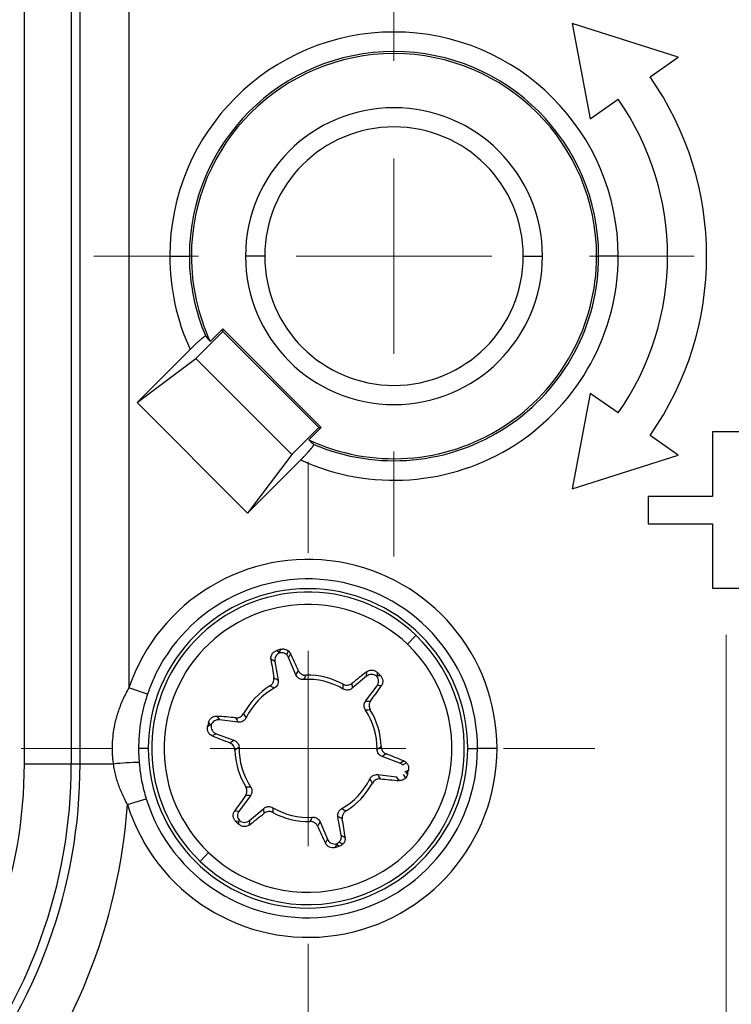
# Model space of a CAD drawing. Header units: millimetres. Extents: x 5 to 597, y 5 to 415.
# Tile 26 of 138: x 220.92 to 224.56, y 317.62 to 322.66. Entities that reach past the tile are written whole.
import ezdxf

# ---------------------------------------------------------------- set-up
doc = ezdxf.new("R2010")
doc.units = ezdxf.units.MM
doc.styles.add('SLDTEXTSTYLE0', font='ARIAL.TTF', dxfattribs={"width": 0.948})
doc.dimstyles.new('SLDDIMSTYLE5', dxfattribs={"dimtxt": 2.5, "dimasz": 2.5, "dimexe": 0, "dimexo": 0.0625, "dimtad": 1, "dimdec": 0, "dimlfac": 5, "dimrnd": 1e-09, "dimzin": 12, "dimdsep": 46, "dimtxsty": 'SLDTEXTSTYLE0', "dimsah": 1, "dimcen": 0.09, "dimadec": 0, "dimazin": 3, "dimtfac": 1, "dimtofl": 0, "dimtmove": 0, "dimatfit": 3, "dimfxl": 0, "dimfrac": 2, "dimtolj": 1, "dimtzin": 12, "dimarcsym": 0})

# ---------------------------------------------------------------- blocks, each defined once
blk = doc.blocks.new('_D_6')
at = {"color": 7, "linetype": 'Continuous', "lineweight": 0}
for p, q in [((214.2577, 322.6471), (214.2577, 297.3028)), ((234.8143, 322.6178), (234.8143, 314.628)), ((234.8143, 313.104), (234.8143, 304.428)), ((234.8143, 302.904), (234.8143, 297.3028)), ((214.2577, 298.3028), (234.8143, 298.3028))]:
    blk.add_line(p, q, dxfattribs=at)
at = {"color": 7, "linetype": 'Continuous', "lineweight": 18}
for points in [[(214.2577, 298.3028), (216.7577, 297.9928), (216.7577, 298.6128)], [(234.8143, 298.3028), (232.3143, 298.6128), (232.3143, 297.9928)]]:
    blk.add_solid(points, dxfattribs=at)
at = {"color": 7, "linetype": 'Continuous', "lineweight": 18, "insert": (220.8551, 301.5255), "char_height": 2.5, "attachment_point": 1, "style": 'SLDTEXTSTYLE0'}
blk.add_mtext('103', dxfattribs=at)
blk = doc.blocks.new('SW_CENTERMARKSYMBOL_7')
at = {"color": 0, "linetype": 'Continuous', "lineweight": 18}
blk.add_line((0, 1), (0, 5.6419), dxfattribs=at)
blk = doc.blocks.new('SW_CENTERMARKSYMBOL_8')
at = {"color": 0, "linetype": 'Continuous', "lineweight": 18}
for p, q in [((0, 1), (0, 1.5369)), ((0, 0), (0, 0.5)), ((-1, 0), (-1.5369, 0)), ((0, 0), (-0.5, 0)), ((0, 0), (0, -0.5)), ((0, 0), (0.5, 0)), ((1, 0), (1.5369, 0)), ((0, -1), (0, -1.5369))]:
    blk.add_line(p, q, dxfattribs=at)
blk = doc.blocks.new('SW_CENTERMARKSYMBOL_11')
at = {"color": 0, "linetype": 'Continuous', "lineweight": 18}
for p, q in [((0, 1), (0, 1.4674)), ((0, 0), (0, 0.5)), ((-1, 0), (-1.4674, 0)), ((0, 0), (-0.5, 0)), ((0, 0), (0, -0.5)), ((0, 0), (0.5, 0)), ((1, 0), (1.4674, 0)), ((0, -1), (0, -1.4674))]:
    blk.add_line(p, q, dxfattribs=at)

msp = doc.modelspace()

# ---------------------------------------------------------------- linework, layer by layer
at = {"color": 7, "linetype": 'Continuous', "lineweight": 25}
for p, q in [((220.9441, 318.846), (220.9441, 323.042)), ((221.184, 323.042), (221.184, 318.846)), ((221.2291, 318.846), (221.2291, 323.042)), ((221.479, 323.042), (221.479, 319.2359)), ((223.7474, 322.637), (223.8388, 322.1486)), ((224.2896, 322.4642), (223.7474, 322.637)), ((224.1461, 322.3638), (224.2896, 322.4642)), ((223.8388, 322.1486), (223.9823, 322.249)), ((221.6881, 321.446), (221.788, 321.446)), ((221.7986, 321.446), (221.788, 321.446)), ((222.1739, 321.446), (222.0756, 321.446)), ((223.4971, 321.446), (223.5953, 321.446)), ((223.8724, 321.446), (223.8829, 321.446)), ((223.9829, 321.446), (223.8829, 321.446)), ((221.9587, 321.0607), (221.8208, 320.9228)), ((221.9587, 321.0731), (221.895, 321.0094)), ((221.9587, 321.0607), (221.9587, 321.0731)), ((222.4625, 320.5692), (221.9587, 321.0731)), ((222.4501, 320.5692), (221.9587, 321.0607)), ((221.7922, 320.9684), (221.5203, 320.6965)), ((221.5203, 320.6965), (221.8205, 320.9228)), ((221.8208, 320.9228), (221.8205, 320.9228)), ((221.8205, 320.9228), (222.3122, 320.4311)), ((221.8208, 320.9228), (222.3122, 320.4313)), ((223.8388, 320.7435), (223.7474, 320.255)), ((223.9823, 320.643), (223.8388, 320.7435)), ((222.086, 320.1308), (221.5203, 320.6965)), ((222.3122, 320.4313), (222.4501, 320.5692)), ((222.3988, 320.5056), (222.4625, 320.5692)), ((222.4501, 320.5692), (222.4625, 320.5692)), ((224.2896, 320.4278), (224.1461, 320.5283)), ((224.4657, 320.546), (224.4657, 320.216)), ((224.6052, 320.546), (224.4657, 320.546)), ((222.3122, 320.4311), (222.086, 320.1308)), ((222.086, 320.1308), (222.3579, 320.4028)), ((222.3122, 320.4313), (222.3122, 320.4311)), ((223.7474, 320.255), (224.2896, 320.4278)), ((224.1355, 320.216), (224.1355, 320.076)), ((224.4657, 320.216), (224.1355, 320.216)), ((224.1355, 320.076), (224.4657, 320.076)), ((224.4657, 320.076), (224.4657, 319.746)), ((224.4657, 319.746), (224.6052, 319.746)), ((222.9046, 319.4589), (222.9481, 319.5045)), ((222.2355, 319.4271), (222.2496, 319.4184)), ((222.2496, 319.4184), (222.2567, 319.4333)), ((222.2863, 319.4048), (222.2958, 319.4247)), ((222.3053, 319.4121), (222.2955, 319.3915)), ((222.3332, 319.3027), (222.2955, 319.3915)), ((222.2255, 319.3706), (222.206, 319.3827)), ((222.2255, 319.3706), (222.2425, 319.2759)), ((222.6955, 319.2956), (222.622, 319.2335)), ((222.6955, 319.2956), (222.6962, 319.3185)), ((222.7494, 319.3151), (222.7489, 319.2985)), ((222.7489, 319.2985), (222.7654, 319.2999)), ((222.6905, 319.1684), (222.7486, 319.2454)), ((222.7714, 319.2472), (222.7486, 319.2454)), ((221.5737, 319.2039), (221.479, 319.2359)), ((221.9294, 319.091), (221.9424, 319.0722)), ((221.8816, 319.038), (221.8962, 319.0459)), ((221.8962, 319.0459), (221.8868, 319.0594)), ((222.0381, 319.0604), (221.9424, 319.0722)), ((221.9255, 319.0011), (221.9053, 318.9903)), ((221.9255, 319.0011), (222.016, 318.9685)), ((221.5779, 318.926), (221.5283, 318.926)), ((222.8655, 318.851), (222.775, 318.8836)), ((223.2131, 318.926), (223.2629, 318.926)), ((223.3629, 318.926), (223.2629, 318.926)), ((220.9441, 318.846), (221.184, 318.846)), ((221.184, 318.846), (221.2291, 318.846)), ((221.2291, 318.846), (221.4, 318.846)), ((222.8655, 318.851), (222.8857, 318.8618)), ((222.8796, 318.8423), (222.8991, 318.8527)), ((222.7529, 318.7917), (222.8486, 318.7799)), ((222.8823, 318.7919), (222.8944, 318.7743)), ((222.9094, 318.8141), (222.8948, 318.8062)), ((222.8948, 318.8062), (222.9042, 318.7926)), ((222.8616, 318.7611), (222.8486, 318.7799)), ((222.1004, 318.6837), (222.0424, 318.6067)), ((221.4717, 318.6388), (221.5672, 318.6685)), ((222.0196, 318.6049), (222.0424, 318.6067)), ((222.0954, 318.5565), (222.169, 318.6186)), ((222.0421, 318.5535), (222.0256, 318.5522)), ((222.0416, 318.537), (222.0421, 318.5535)), ((222.0954, 318.5565), (222.0947, 318.5336)), ((222.4578, 318.5494), (222.4955, 318.4606)), ((222.5655, 318.4814), (222.5485, 318.5761)), ((222.5655, 318.4814), (222.585, 318.4694)), ((222.4857, 318.4399), (222.4955, 318.4606)), ((222.5414, 318.4337), (222.5343, 318.4188)), ((222.5555, 318.425), (222.5414, 318.4337)), ((222.5551, 318.4469), (222.5733, 318.4356)), ((221.8864, 318.3932), (221.8428, 318.3476))]:
    msp.add_line(p, q, dxfattribs=at)
for centre, radius, start, end in [((222.8355, 321.446), 1.1474, 0, 180), ((222.8355, 321.446), 1.0474, 0, 180), ((222.8355, 321.446), 1.0369, 0, 180), ((222.8355, 321.446), 1.6, 325, 35), ((222.8355, 321.446), 1.4, 325, 35), ((222.8355, 321.446), 0.7599, 0, 180), ((222.8355, 321.446), 0.6616, 0, 180), ((222.8355, 321.446), 1.1474, 180, 204.5977), ((222.8355, 321.446), 1.0474, 180, 203.0532), ((222.8355, 321.446), 1.0369, 180, 204.9051), ((222.8355, 321.446), 0.7599, 180, 0), ((222.8355, 321.446), 0.6616, 180, 0), ((222.8355, 321.446), 1.1474, 245.4023, 0), ((222.8355, 321.446), 1.0369, 245.0949, 0), ((222.8355, 321.446), 1.0474, 246.9468, 0), ((222.3955, 318.926), 0.9674, 0, 161.3212), ((222.3955, 318.926), 0.8674, 0, 161.3212), ((222.3955, 318.926), 0.8176, 0, 180), ((222.3955, 318.926), 0.8, 46.3056, 226.3056), ((222.3955, 318.926), 0.7369, 46.3056, 226.3056), ((222.3955, 318.926), 0.8, 226.3056, 46.3056), ((222.3955, 318.926), 0.7369, 226.3056, 46.3056), ((225.9163, 306.8901), 13.0662, 106.2654, 106.36212), ((211.9952, 314.5733), 11.3892, 24.6516, 25.14222), ((233.481, 320.9693), 11.3861, 188.01003, 188.50016), ((222.3955, 318.926), 0.3743, 61.3665, 91.6565), ((229.7078, 310.3473), 11.3861, 128.01003, 128.50016), ((213.7325, 309.8589), 13.0662, 46.2654, 46.36212), ((222.3955, 318.926), 0.3743, 121.3665, 151.6565), ((222.3955, 318.926), 0.3532, 59.2766, 93.7412), ((213.4257, 325.7566), 11.3892, 324.6516, 325.14222), ((222.3955, 318.926), 0.3532, 119.2766, 153.7412), ((220.9649, 307.7427), 11.3892, 84.6516, 85.14222), ((222.3955, 318.926), 0.3532, 359.2766, 33.7412), ((222.3955, 318.926), 0.3743, 1.3665, 31.6565), ((234.5794, 315.9572), 13.0662, 166.2654, 166.36212), ((226.1687, 329.5481), 11.3861, 248.01003, 248.50016), ((222.3955, 318.926), 0.9674, 197.2722, 0), ((222.3955, 318.926), 0.8674, 197.2722, 0), ((222.3955, 318.926), 0.8176, 180, 0), ((222.3955, 318.926), 0.3743, 181.3665, 211.6565), ((222.3955, 318.926), 0.3532, 179.2766, 213.7412), ((218.6223, 308.304), 11.3861, 68.01003, 68.50016), ((218.5466, 318.846), 2.3975, 320.2554, 0), ((218.5466, 318.846), 2.6374, 320.2554, 0), ((218.5466, 318.846), 2.6825, 320.2554, 0), ((221.5515, 317.4878), 1.3666, 90.8488, 96.3643), ((210.2116, 321.8949), 13.0662, 346.2654, 346.36212), ((222.3955, 318.926), 0.3532, 299.2766, 333.7412), ((222.3955, 318.926), 0.3743, 301.3665, 331.6565), ((223.826, 330.1094), 11.3892, 264.6516, 265.14222), ((231.3653, 312.0955), 11.3892, 144.6516, 145.14222), ((218.5466, 318.846), 2.9324, 320.2554, 355.9483), ((215.0832, 327.5048), 11.3861, 308.01003, 308.50016), ((222.3955, 318.926), 0.3532, 239.2766, 273.7412), ((222.3955, 318.926), 0.3743, 241.3665, 271.6565), ((231.0585, 327.9932), 13.0662, 226.2654, 226.36212), ((211.3099, 316.8828), 11.3861, 8.01003, 8.50016), ((232.7958, 323.2788), 11.3892, 204.6516, 205.14222), ((218.8746, 330.962), 13.0662, 286.2654, 286.36212)]:
    msp.add_arc(centre, radius, start, end, dxfattribs=at)
for points, knots in [([(221.8717, 321.0359), (221.8713, 321.036), (221.8706, 321.0364), (221.8677, 321.0351), (221.8631, 321.0323), (221.8559, 321.0269), (221.8456, 321.0185), (221.8336, 321.008), (221.8204, 320.9958), (221.8064, 320.9825), (221.7969, 320.9731), (221.7922, 320.9684)], [0, 0, 0, 0, 0.082236, 0.165173, 0.25051, 0.37402, 0.499688, 0.621529, 0.748861, 0.873687, 1, 1, 1, 1]), ([(222.3579, 320.4028), (222.3617, 320.4066), (222.3693, 320.4143), (222.3802, 320.4255), (222.3902, 320.4362), (222.3994, 320.4464), (222.4083, 320.4566), (222.4164, 320.4663), (222.4223, 320.4744), (222.4258, 320.4803), (222.4255, 320.4816), (222.4253, 320.4822)], [0, 0, 0, 0, 0.103597, 0.203213, 0.301014, 0.399285, 0.50028, 0.623427, 0.749844, 0.875102, 1, 1, 1, 1]), ([(222.206, 319.3827), (222.2058, 319.3858), (222.2053, 319.3919), (222.2075, 319.4012), (222.2114, 319.4091), (222.2165, 319.4156), (222.222, 319.4205), (222.2284, 319.4246), (222.2331, 319.4263), (222.2355, 319.4271)], [0, 0, 0, 0, 0.167465, 0.331192, 0.499957, 0.625389, 0.75014, 0.87576, 1, 1, 1, 1]), ([(222.2506, 319.4149), (222.2427, 319.4119), (222.2348, 319.4057), (222.2253, 319.389), (222.224, 319.379), (222.2255, 319.3706)], [0, 0, 0, 0, 0.5, 0.5, 1, 1, 1, 1]), ([(222.2863, 319.4048), (222.2818, 319.4091), (222.276, 319.4125), (222.2634, 319.4161), (222.2567, 319.4162), (222.2506, 319.4149)], [0, 0, 0, 0, 0.5, 0.5, 1, 1, 1, 1]), ([(222.2567, 319.4333), (222.2589, 319.4338), (222.2635, 319.4349), (222.2706, 319.435), (222.2788, 319.4339), (222.2877, 319.4309), (222.2931, 319.4268), (222.2958, 319.4247)], [0, 0, 0, 0, 0.16409, 0.329237, 0.500053, 0.751532, 1, 1, 1, 1]), ([(222.2007, 319.2457), (222.2029, 319.2472), (222.2073, 319.2502), (222.2126, 319.2563), (222.2173, 319.2644), (222.2207, 319.2747), (222.2202, 319.2824), (222.22, 319.2863)], [0, 0, 0, 0, 0.164912, 0.328338, 0.499471, 0.749138, 1, 1, 1, 1]), ([(222.3724, 319.2785), (222.3697, 319.2785), (222.3643, 319.2785), (222.3564, 319.2806), (222.3477, 319.2849), (222.3389, 319.2919), (222.3351, 319.2991), (222.3332, 319.3027)], [0, 0, 0, 0, 0.164869, 0.329275, 0.500477, 0.752399, 1, 1, 1, 1]), ([(222.3463, 319.3237), (222.3475, 319.3214), (222.35, 319.3168), (222.3553, 319.311), (222.3627, 319.3055), (222.3726, 319.3008), (222.3807, 319.3004), (222.3847, 319.3002)], [0, 0, 0, 0, 0.1689133, 0.3338407, 0.5015592, 0.7542126, 1, 1, 1, 1]), ([(222.7465, 319.296), (222.7399, 319.3013), (222.7305, 319.305), (222.7113, 319.3049), (222.702, 319.301), (222.6955, 319.2956)], [0, 0, 0, 0, 0.5, 0.5, 1, 1, 1, 1]), ([(222.6962, 319.3185), (222.6988, 319.3202), (222.7039, 319.3237), (222.713, 319.3264), (222.7218, 319.327), (222.7299, 319.3259), (222.737, 319.3235), (222.7437, 319.32), (222.7475, 319.3168), (222.7494, 319.3151)], [0, 0, 0, 0, 0.167465, 0.331192, 0.499957, 0.625389, 0.75014, 0.87576, 1, 1, 1, 1]), ([(222.7486, 319.2454), (222.7537, 319.2521), (222.757, 319.2616), (222.7562, 319.2806), (222.7521, 319.2897), (222.7465, 319.296)], [0, 0, 0, 0, 0.5, 0.5, 1, 1, 1, 1]), ([(222.7654, 319.2999), (222.7671, 319.2981), (222.7705, 319.2944), (222.7755, 319.2858), (222.779, 319.2739), (222.778, 319.2619), (222.775, 319.2531), (222.7726, 319.2492), (222.7714, 319.2472)], [0, 0, 0, 0, 0.124315, 0.250778, 0.499752, 0.748742, 0.875177, 1, 1, 1, 1]), ([(222.2425, 319.2759), (222.2428, 319.2733), (222.2435, 319.2679), (222.2422, 319.2597), (222.2389, 319.2506), (222.2329, 319.2411), (222.2261, 319.2365), (222.2228, 319.2342)], [0, 0, 0, 0, 0.164862, 0.32926, 0.500479, 0.752414, 1, 1, 1, 1]), ([(222.5749, 319.2546), (222.5773, 319.2534), (222.5821, 319.2511), (222.5901, 319.2496), (222.5994, 319.2496), (222.61, 319.2517), (222.6165, 319.256), (222.6198, 319.2582)], [0, 0, 0, 0, 0.164912, 0.328338, 0.499471, 0.749138, 1, 1, 1, 1]), ([(221.4, 318.846), (221.3989, 318.8544), (221.3968, 318.8712), (221.3945, 318.9048), (221.3941, 318.9469), (221.3981, 318.9974), (221.4072, 319.0525), (221.4231, 319.1118), (221.4469, 319.1751), (221.4682, 319.2154), (221.479, 319.2359)], [0, 0, 0, 0, 0.062789, 0.125271, 0.249627, 0.373679, 0.499651, 0.662788, 0.82902, 1, 1, 1, 1]), ([(221.5737, 319.2039), (221.5714, 319.1966), (221.5664, 319.1816), (221.5589, 319.156), (221.5491, 319.1177), (221.538, 319.0617), (221.5297, 318.9946), (221.5287, 318.9474), (221.5283, 318.926)], [0, 0, 0, 0, 0.080492, 0.167477, 0.283629, 0.499946, 0.77312, 1, 1, 1, 1]), ([(222.622, 319.2335), (222.6198, 319.2319), (222.6155, 319.2286), (222.6078, 319.2256), (222.5983, 319.2239), (222.5871, 319.2243), (222.5796, 319.2279), (222.576, 319.2297)], [0, 0, 0, 0, 0.164862, 0.32926, 0.500479, 0.752414, 1, 1, 1, 1]), ([(222.6892, 319.1222), (222.6879, 319.1246), (222.6851, 319.1292), (222.683, 319.1372), (222.6824, 319.1468), (222.684, 319.1579), (222.6884, 319.1649), (222.6905, 319.1684)], [0, 0, 0, 0, 0.164869, 0.329275, 0.500477, 0.752399, 1, 1, 1, 1]), ([(222.7153, 319.1674), (222.7139, 319.1652), (222.7112, 319.1609), (222.7088, 319.1533), (222.7077, 319.1442), (222.7086, 319.1333), (222.7123, 319.1261), (222.7141, 319.1225)], [0, 0, 0, 0, 0.168913, 0.333841, 0.501559, 0.754213, 1, 1, 1, 1]), ([(221.8868, 319.0594), (221.8875, 319.0618), (221.889, 319.0666), (221.8939, 319.0753), (221.9025, 319.0842), (221.9134, 319.0894), (221.9225, 319.0912), (221.9271, 319.091), (221.9294, 319.091)], [0, 0, 0, 0, 0.1243154, 0.2507778, 0.4997518, 0.7487418, 0.8751767, 1, 1, 1, 1]), ([(222.0265, 319.0823), (222.0291, 319.0822), (222.0343, 319.082), (222.042, 319.0837), (222.0505, 319.0874), (222.0594, 319.0936), (222.0639, 319.1004), (222.066, 319.1038)], [0, 0, 0, 0, 0.168913, 0.333841, 0.501559, 0.754213, 1, 1, 1, 1]), ([(221.9053, 318.9903), (221.9025, 318.9916), (221.8969, 318.9943), (221.89, 319.0008), (221.8851, 319.0082), (221.882, 319.0158), (221.8805, 319.0231), (221.8802, 319.0306), (221.8811, 319.0356), (221.8816, 319.038)], [0, 0, 0, 0, 0.167465, 0.331192, 0.499957, 0.625389, 0.75014, 0.87576, 1, 1, 1, 1]), ([(221.8997, 319.045), (221.8983, 319.0366), (221.8998, 319.0267), (221.9095, 319.0102), (221.9175, 319.004), (221.9255, 319.0011)], [0, 0, 0, 0, 0.5, 0.5, 1, 1, 1, 1]), ([(221.9424, 319.0722), (221.934, 319.0732), (221.9242, 319.0714), (221.9081, 319.0612), (221.9023, 319.0531), (221.8997, 319.045)], [0, 0, 0, 0, 0.5, 0.5, 1, 1, 1, 1]), ([(222.0787, 319.0823), (222.0774, 319.08), (222.0747, 319.0753), (222.0689, 319.0694), (222.0609, 319.0641), (222.0504, 319.06), (222.0422, 319.0603), (222.0381, 319.0604)], [0, 0, 0, 0, 0.164869, 0.329275, 0.500477, 0.752399, 1, 1, 1, 1]), ([(222.0213, 318.9171), (222.0211, 318.9198), (222.0207, 318.9251), (222.018, 318.9328), (222.0133, 318.9409), (222.0062, 318.949), (221.9992, 318.9525), (221.9957, 318.9542)], [0, 0, 0, 0, 0.1649116, 0.3283379, 0.4994709, 0.7491383, 1, 1, 1, 1]), ([(222.016, 318.9685), (222.0185, 318.9674), (222.0234, 318.9653), (222.0299, 318.9601), (222.0361, 318.9527), (222.0414, 318.9428), (222.042, 318.9346), (222.0423, 318.9305)], [0, 0, 0, 0, 0.164862, 0.32926, 0.500479, 0.752414, 1, 1, 1, 1]), ([(222.7697, 318.935), (222.7699, 318.9323), (222.7703, 318.927), (222.773, 318.9193), (222.7776, 318.9112), (222.7848, 318.9031), (222.7918, 318.8996), (222.7953, 318.8979)], [0, 0, 0, 0, 0.164912, 0.328338, 0.499471, 0.749138, 1, 1, 1, 1]), ([(221.5283, 318.926), (221.5284, 318.9143), (221.5286, 318.8903), (221.5303, 318.8665), (221.5312, 318.8543)], [0, 0, 0, 0, 0.490181, 1, 1, 1, 1]), ([(222.775, 318.8836), (222.7725, 318.8847), (222.7676, 318.8868), (222.7611, 318.892), (222.7549, 318.8993), (222.7496, 318.9093), (222.749, 318.9175), (222.7487, 318.9216)], [0, 0, 0, 0, 0.164862, 0.32926, 0.500479, 0.752414, 1, 1, 1, 1]), ([(221.4717, 318.6388), (221.4664, 318.6487), (221.4559, 318.6682), (221.442, 318.6979), (221.43, 318.7274), (221.4198, 318.757), (221.4114, 318.7865), (221.4046, 318.8162), (221.4015, 318.8361), (221.4, 318.846)], [0, 0, 0, 0, 0.152329, 0.300519, 0.445117, 0.586714, 0.725943, 0.863473, 1, 1, 1, 1]), ([(221.5312, 318.8543), (221.5319, 318.847), (221.5333, 318.8312), (221.5372, 318.7999), (221.5439, 318.759), (221.5541, 318.7128), (221.5631, 318.6824), (221.5672, 318.6685)], [0, 0, 0, 0, 0.1158155, 0.2503729, 0.4999903, 0.770585, 1, 1, 1, 1]), ([(222.8857, 318.8618), (222.8882, 318.8607), (222.8931, 318.8584), (222.8971, 318.8546), (222.8991, 318.8527)], [0, 0, 0, 0, 0.497709, 1, 1, 1, 1]), ([(222.8991, 318.8527), (222.9006, 318.8511), (222.9035, 318.8477), (222.9068, 318.8417), (222.9096, 318.834), (222.9111, 318.8246), (222.91, 318.8175), (222.9094, 318.8141)], [0, 0, 0, 0, 0.166438, 0.331885, 0.50069, 0.753939, 1, 1, 1, 1]), ([(222.7123, 318.7698), (222.7136, 318.7721), (222.7163, 318.7768), (222.7221, 318.7826), (222.7301, 318.788), (222.7406, 318.7921), (222.7488, 318.7918), (222.7529, 318.7917)], [0, 0, 0, 0, 0.164869, 0.329275, 0.500477, 0.752399, 1, 1, 1, 1]), ([(222.9042, 318.7926), (222.9031, 318.7893), (222.901, 318.7825), (222.8966, 318.7771), (222.8944, 318.7743)], [0, 0, 0, 0, 0.496725, 1, 1, 1, 1]), ([(222.7644, 318.7698), (222.7618, 318.7699), (222.7567, 318.7701), (222.749, 318.7683), (222.7405, 318.7647), (222.7315, 318.7585), (222.7271, 318.7517), (222.7249, 318.7483)], [0, 0, 0, 0, 0.1689133, 0.3338407, 0.5015592, 0.7542126, 1, 1, 1, 1]), ([(222.8944, 318.7743), (222.893, 318.7728), (222.89, 318.7699), (222.8849, 318.7664), (222.8784, 318.7633), (222.8705, 318.761), (222.8645, 318.7611), (222.8616, 318.7611)], [0, 0, 0, 0, 0.164447, 0.329398, 0.498341, 0.751814, 1, 1, 1, 1]), ([(222.0757, 318.6846), (222.0771, 318.6869), (222.0798, 318.6912), (222.0822, 318.6988), (222.0832, 318.7079), (222.0824, 318.7188), (222.0787, 318.726), (222.0769, 318.7296)], [0, 0, 0, 0, 0.168913, 0.333841, 0.501559, 0.754213, 1, 1, 1, 1]), ([(222.1018, 318.7298), (222.1031, 318.7275), (222.1059, 318.7229), (222.108, 318.7149), (222.1086, 318.7053), (222.107, 318.6942), (222.1026, 318.6872), (222.1004, 318.6837)], [0, 0, 0, 0, 0.164869, 0.329275, 0.500477, 0.752399, 1, 1, 1, 1]), ([(222.0256, 318.5522), (222.0239, 318.554), (222.0205, 318.5577), (222.0155, 318.5663), (222.012, 318.5782), (222.013, 318.5902), (222.016, 318.599), (222.0184, 318.6029), (222.0196, 318.6049)], [0, 0, 0, 0, 0.124315, 0.250778, 0.499752, 0.748742, 0.875177, 1, 1, 1, 1]), ([(222.0424, 318.6067), (222.0373, 318.6), (222.034, 318.5905), (222.0348, 318.5715), (222.0389, 318.5624), (222.0445, 318.5561)], [0, 0, 0, 0, 0.5, 0.5, 1, 1, 1, 1]), ([(222.169, 318.6186), (222.1711, 318.6202), (222.1755, 318.6234), (222.1832, 318.6265), (222.1927, 318.6281), (222.2039, 318.6277), (222.2113, 318.6242), (222.215, 318.6224)], [0, 0, 0, 0, 0.164862, 0.32926, 0.500479, 0.752414, 1, 1, 1, 1]), ([(222.2161, 318.5975), (222.2137, 318.5987), (222.2089, 318.601), (222.2009, 318.6025), (222.1916, 318.6025), (222.181, 318.6004), (222.1745, 318.5961), (222.1712, 318.5939)], [0, 0, 0, 0, 0.1649116, 0.3283379, 0.4994709, 0.7491383, 1, 1, 1, 1]), ([(222.5485, 318.5761), (222.5482, 318.5788), (222.5475, 318.5842), (222.5488, 318.5924), (222.5521, 318.6014), (222.558, 318.611), (222.5649, 318.6156), (222.5682, 318.6179)], [0, 0, 0, 0, 0.164862, 0.32926, 0.500479, 0.752414, 1, 1, 1, 1]), ([(222.5903, 318.6064), (222.5881, 318.6049), (222.5837, 318.6019), (222.5784, 318.5958), (222.5737, 318.5877), (222.5703, 318.5774), (222.5707, 318.5697), (222.571, 318.5658)], [0, 0, 0, 0, 0.1649116, 0.3283379, 0.4994709, 0.7491383, 1, 1, 1, 1]), ([(222.0947, 318.5336), (222.0922, 318.5319), (222.0871, 318.5284), (222.078, 318.5256), (222.0692, 318.5251), (222.061, 318.5262), (222.054, 318.5286), (222.0473, 318.5321), (222.0435, 318.5353), (222.0416, 318.537)], [0, 0, 0, 0, 0.167465, 0.331192, 0.499957, 0.625389, 0.75014, 0.87576, 1, 1, 1, 1]), ([(222.0445, 318.5561), (222.0511, 318.5507), (222.0605, 318.547), (222.0796, 318.5472), (222.0889, 318.551), (222.0954, 318.5565)], [0, 0, 0, 0, 0.5, 0.5, 1, 1, 1, 1]), ([(222.4447, 318.5284), (222.4434, 318.5307), (222.441, 318.5353), (222.4357, 318.5411), (222.4283, 318.5466), (222.4184, 318.5512), (222.4103, 318.5517), (222.4063, 318.5519)], [0, 0, 0, 0, 0.1689133, 0.3338407, 0.5015592, 0.7542126, 1, 1, 1, 1]), ([(222.4185, 318.5736), (222.4212, 318.5736), (222.4266, 318.5736), (222.4346, 318.5715), (222.4432, 318.5672), (222.452, 318.5602), (222.4559, 318.553), (222.4578, 318.5494)], [0, 0, 0, 0, 0.164869, 0.329275, 0.500477, 0.752399, 1, 1, 1, 1]), ([(222.5551, 318.4469), (222.5592, 318.4512), (222.5626, 318.4568), (222.5662, 318.469), (222.5665, 318.4755), (222.5655, 318.4814)], [0, 0, 0, 0, 0.5, 0.5, 1, 1, 1, 1]), ([(222.5343, 318.4188), (222.5319, 318.4182), (222.527, 318.4171), (222.5171, 318.417), (222.505, 318.42), (222.4951, 318.4268), (222.489, 318.4339), (222.4868, 318.4379), (222.4857, 318.4399)], [0, 0, 0, 0, 0.124315, 0.250778, 0.499752, 0.748742, 0.875177, 1, 1, 1, 1]), ([(222.4955, 318.4606), (222.4988, 318.4528), (222.5053, 318.4452), (222.5222, 318.4364), (222.5321, 318.4354), (222.5404, 318.4371)], [0, 0, 0, 0, 0.5, 0.5, 1, 1, 1, 1]), ([(222.5733, 318.4356), (222.5707, 318.4333), (222.5655, 318.4286), (222.5588, 318.4262), (222.5555, 318.425)], [0, 0, 0, 0, 0.503236, 1, 1, 1, 1]), ([(222.585, 318.4694), (222.5852, 318.4664), (222.5856, 318.4604), (222.5835, 318.4513), (222.5796, 318.4427), (222.5754, 318.438), (222.5733, 318.4356)], [0, 0, 0, 0, 0.248592, 0.502236, 0.753513, 1, 1, 1, 1])]:
    msp.add_open_spline(points, degree=3, knots=knots, dxfattribs=at)
for points in [[(221.8717, 321.0359), (221.8793, 321.0269), (221.8871, 321.0181), (221.895, 321.0094)], [(222.3988, 320.5056), (222.4075, 320.4976), (222.4164, 320.4899), (222.4253, 320.4822)], [(222.2506, 319.4149), (222.2503, 319.4161), (222.2499, 319.4173), (222.2496, 319.4184)], [(222.2955, 319.3915), (222.2934, 319.3965), (222.2902, 319.4011), (222.2863, 319.4048)], [(222.2958, 319.4247), (222.2998, 319.4212), (222.303, 319.4169), (222.3053, 319.4121)], [(222.22, 319.2863), (222.2275, 319.283), (222.235, 319.2795), (222.2425, 319.2759)], [(222.3332, 319.3027), (222.3375, 319.3098), (222.3419, 319.3168), (222.3463, 319.3237)], [(222.3847, 319.3002), (222.3805, 319.2931), (222.3765, 319.2858), (222.3724, 319.2785)], [(222.7465, 319.296), (222.7473, 319.2968), (222.7481, 319.2977), (222.7489, 319.2985)], [(222.2228, 319.2342), (222.2154, 319.2381), (222.208, 319.2419), (222.2007, 319.2457)], [(222.576, 319.2297), (222.5757, 319.238), (222.5753, 319.2463), (222.5749, 319.2546)], [(222.6198, 319.2582), (222.6206, 319.25), (222.6213, 319.2418), (222.622, 319.2335)], [(222.6905, 319.1684), (222.6988, 319.1681), (222.7071, 319.1678), (222.7153, 319.1674)], [(222.066, 319.1038), (222.0702, 319.0966), (222.0744, 319.0895), (222.0787, 319.0823)], [(222.7141, 319.1225), (222.7059, 319.1225), (222.6976, 319.1224), (222.6892, 319.1222)], [(221.8997, 319.045), (221.8985, 319.0453), (221.8973, 319.0456), (221.8962, 319.0459)], [(222.0381, 319.0604), (222.0342, 319.0677), (222.0303, 319.075), (222.0265, 319.0823)], [(221.9957, 318.9542), (222.0024, 318.959), (222.0091, 318.9638), (222.016, 318.9685)], [(222.7487, 318.9216), (222.7558, 318.926), (222.7628, 318.9305), (222.7697, 318.935)], [(222.0423, 318.9305), (222.0352, 318.9261), (222.0282, 318.9216), (222.0213, 318.9171)], [(222.7953, 318.8979), (222.7886, 318.8931), (222.7818, 318.8883), (222.775, 318.8836)], [(222.8796, 318.8423), (222.8756, 318.8461), (222.8707, 318.8491), (222.8655, 318.851)], [(222.7529, 318.7917), (222.7568, 318.7844), (222.7607, 318.7771), (222.7644, 318.7698)], [(222.8948, 318.8062), (222.8937, 318.8065), (222.8925, 318.8068), (222.8913, 318.8071)], [(222.7249, 318.7483), (222.7208, 318.7555), (222.7166, 318.7626), (222.7123, 318.7698)], [(222.1004, 318.6837), (222.0921, 318.684), (222.0839, 318.6843), (222.0757, 318.6846)], [(222.0769, 318.7296), (222.0851, 318.7296), (222.0934, 318.7297), (222.1018, 318.7298)], [(222.1712, 318.5939), (222.1704, 318.6021), (222.1697, 318.6103), (222.169, 318.6186)], [(222.215, 318.6224), (222.2153, 318.6141), (222.2157, 318.6058), (222.2161, 318.5975)], [(222.5682, 318.6179), (222.5756, 318.614), (222.583, 318.6102), (222.5903, 318.6064)], [(222.0445, 318.5561), (222.0437, 318.5552), (222.0429, 318.5544), (222.0421, 318.5535)], [(222.4063, 318.5519), (222.4104, 318.559), (222.4145, 318.5663), (222.4185, 318.5736)], [(222.4578, 318.5494), (222.4535, 318.5423), (222.4491, 318.5353), (222.4447, 318.5284)], [(222.571, 318.5658), (222.5635, 318.5691), (222.556, 318.5726), (222.5485, 318.5761)], [(222.5404, 318.4371), (222.5459, 318.4392), (222.551, 318.4426), (222.5551, 318.4469)], [(222.5414, 318.4337), (222.5411, 318.4348), (222.5407, 318.436), (222.5404, 318.4371)]]:
    msp.add_open_spline(points, degree=3, dxfattribs=at)

# ---------------------------------------------------------------- block references
at = {"color": 7, "linetype": 'Continuous', "lineweight": 18}
for name, p in [('SW_CENTERMARKSYMBOL_8', (222.8355, 321.446)), ('SW_CENTERMARKSYMBOL_11', (222.3955, 318.926)), ('SW_CENTERMARKSYMBOL_7', (224.5355, 313.866))]:
    msp.add_blockref(name, p, dxfattribs=at)

# ---------------------------------------------------------------- dimensions: what is measured, and where the dimension line sits
dim = msp.add_linear_dim(base=(234.8143, 298.3028), p1=(214.2577, 323.6471), p2=(234.8143, 323.6178), dimstyle='SLDDIMSTYLE5', dxfattribs=at)
dim.commit()
dim.dimension.update_dxf_attribs({"geometry": '_D_6', "text_midpoint": (223.7197, 298.3028), "dimtype": 160})

doc.saveas('drawing.dxf')
